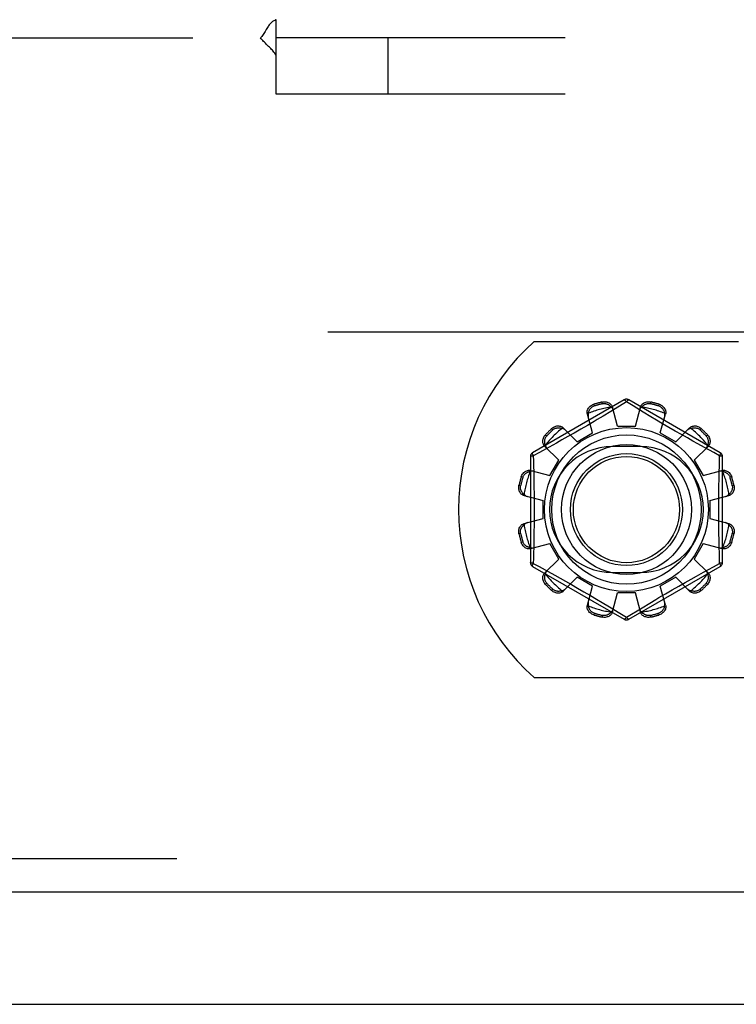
# Model space of a CAD drawing. Header units: inches. Extents: x 0 to 262, y 0 to 169.
# Tile 28 of 256: x 48.3 to 49.9, y 49.23 to 51.42. Entities that reach past the tile are written whole.
import ezdxf

# ---------------------------------------------------------------- set-up
doc = ezdxf.new("R2010")
doc.units = ezdxf.units.IN
doc.header["$LTSCALE"] = 14.384615
doc.header["$MEASUREMENT"] = 0
doc.linetypes.add('HIDDEN', pattern=[0.2, 0.1, -0.1])
doc.layers.get('0').update_dxf_attribs({"linetype": 'CONTINUOUS'})
for name, color, linetype in [('DEFAULT_2', 8, 'HIDDEN'), ('LEFTHAND_DOOR_ASSEMBLY', 7, 'CONTINUOUS'), ('SUBPANEL', 7, 'CONTINUOUS')]:
    doc.layers.add(name, color=color, linetype=linetype)

msp = doc.modelspace()

# ---------------------------------------------------------------- linework, layer by layer
at = {"color": 7, "linetype": 'Continuous'}
msp.add_line((44.8907, 49.2255), (116.7867, 49.2255), dxfattribs=at)
at = {"layer": 'DEFAULT_2', "color": 8, "linetype": 'HIDDEN'}
for p, q in [((79.1927, 50.7255), (46.5887, 50.7255)), ((49.4459, 50.7045), (49.9017, 50.7045)), ((49.6467, 50.5743), (49.4422, 50.4563)), ((49.5786, 50.5644), (49.5796, 50.5607)), ((49.5985, 50.5657), (49.5975, 50.5695)), ((49.6517, 50.5697), (49.6168, 50.5485)), ((49.6317, 50.5155), (49.6207, 50.5578)), ((49.6664, 50.5607), (49.6517, 50.5697)), ((49.8612, 50.4563), (49.6567, 50.5743)), ((49.6892, 50.5469), (49.6664, 50.5607)), ((49.6717, 50.5155), (49.6827, 50.5578)), ((49.7058, 50.5695), (49.7048, 50.5657)), ((49.7237, 50.5607), (49.7247, 50.5644)), ((49.576, 50.5006), (49.5644, 50.5427)), ((49.6168, 50.5485), (49.5995, 50.5381)), ((49.7059, 50.5368), (49.6892, 50.5469)), ((49.7186, 50.5292), (49.7059, 50.5368)), ((49.7273, 50.5006), (49.7389, 50.5427)), ((49.5413, 50.4806), (49.5107, 50.5117)), ((49.5646, 50.5174), (49.5497, 50.5087)), ((49.5793, 50.526), (49.5646, 50.5174)), ((49.6317, 50.5155), (49.6717, 50.5155)), ((49.7323, 50.5212), (49.7186, 50.5292)), ((49.7464, 50.5129), (49.7323, 50.5212)), ((49.7606, 50.5047), (49.7464, 50.5129)), ((49.762, 50.4806), (49.7926, 50.5117)), ((49.4709, 50.4964), (49.4737, 50.4937)), ((49.4875, 50.5075), (49.4848, 50.5103)), ((49.5208, 50.4922), (49.5075, 50.4848)), ((49.5349, 50.5002), (49.5208, 50.4922)), ((49.5497, 50.5087), (49.5349, 50.5002)), ((49.5413, 50.4806), (49.576, 50.5006)), ((49.7273, 50.5006), (49.762, 50.4806)), ((49.7744, 50.4968), (49.7606, 50.5047)), ((49.7876, 50.4894), (49.7744, 50.4968)), ((49.8186, 50.5103), (49.8158, 50.5075)), ((49.8296, 50.4937), (49.8324, 50.4964)), ((49.4793, 50.4691), (49.4575, 50.4572)), ((49.5006, 50.4399), (49.4695, 50.4705)), ((49.4953, 50.478), (49.4793, 50.4691)), ((49.5075, 50.4848), (49.4953, 50.478)), ((49.6829, 50.4702), (49.6204, 50.4702)), ((49.8, 50.4824), (49.7876, 50.4894)), ((49.8113, 50.4762), (49.8, 50.4824)), ((49.8027, 50.4399), (49.8338, 50.4705)), ((49.8262, 50.4679), (49.8113, 50.4762)), ((49.8466, 50.4568), (49.8262, 50.4679)), ((49.4372, 50.4476), (49.4372, 50.2115)), ((49.4575, 50.4572), (49.4437, 50.4496)), ((49.4437, 50.4496), (49.444, 50.4379)), ((49.8597, 50.4496), (49.8466, 50.4568)), ((49.8662, 50.2115), (49.8662, 50.4476)), ((49.444, 50.4379), (49.4447, 50.4021)), ((49.4806, 50.4052), (49.5006, 50.4399)), ((49.8027, 50.4399), (49.8227, 50.4052)), ((49.4206, 50.4016), (49.4168, 50.4026)), ((49.4385, 50.4168), (49.4806, 50.4052)), ((49.8227, 50.4052), (49.8648, 50.4168)), ((49.8582, 50.3779), (49.8586, 50.4021)), ((49.8866, 50.4026), (49.8828, 50.4016)), ((49.4117, 50.3837), (49.4155, 50.3827)), ((49.8878, 50.3827), (49.8916, 50.3837)), ((49.4234, 50.3606), (49.4657, 50.3495)), ((49.8377, 50.3495), (49.8799, 50.3606)), ((49.4657, 50.3095), (49.4657, 50.3495)), ((49.8377, 50.3495), (49.8377, 50.3095)), ((49.4234, 50.2985), (49.4657, 50.3095)), ((49.8377, 50.3095), (49.8799, 50.2985)), ((49.4155, 50.2764), (49.4117, 50.2754)), ((49.4452, 50.2812), (49.4447, 50.257)), ((49.8916, 50.2754), (49.8878, 50.2764)), ((49.4168, 50.2565), (49.4206, 50.2575)), ((49.4385, 50.2423), (49.4806, 50.2539)), ((49.5006, 50.2192), (49.4806, 50.2539)), ((49.8227, 50.2539), (49.8027, 50.2192)), ((49.8227, 50.2539), (49.8648, 50.2423)), ((49.8594, 50.2212), (49.8586, 50.257)), ((49.8828, 50.2575), (49.8866, 50.2565)), ((49.4437, 50.2094), (49.4568, 50.2023)), ((49.4695, 50.1886), (49.5006, 50.2192)), ((49.8338, 50.1886), (49.8027, 50.2192)), ((49.8458, 50.2019), (49.8597, 50.2094)), ((49.8597, 50.2094), (49.8594, 50.2212)), ((49.4422, 50.2028), (49.6467, 50.0847)), ((49.4568, 50.2023), (49.4772, 50.1911)), ((49.4772, 50.1911), (49.4921, 50.1829)), ((49.4921, 50.1829), (49.5034, 50.1766)), ((49.6204, 50.1889), (49.6829, 50.1889)), ((49.6567, 50.0847), (49.8612, 50.2028)), ((49.808, 50.1811), (49.824, 50.19)), ((49.824, 50.19), (49.8458, 50.2019)), ((49.4737, 50.1654), (49.4709, 50.1626)), ((49.5034, 50.1766), (49.5157, 50.1697)), ((49.5107, 50.1474), (49.5413, 50.1785)), ((49.5157, 50.1697), (49.5289, 50.1623)), ((49.5289, 50.1623), (49.5427, 50.1544)), ((49.576, 50.1585), (49.5413, 50.1785)), ((49.762, 50.1785), (49.7273, 50.1585)), ((49.7926, 50.1474), (49.762, 50.1785)), ((49.7684, 50.1588), (49.7825, 50.1669)), ((49.7825, 50.1669), (49.7958, 50.1743)), ((49.7958, 50.1743), (49.808, 50.1811)), ((49.8324, 50.1626), (49.8296, 50.1654)), ((49.4848, 50.1488), (49.4875, 50.1516)), ((49.5427, 50.1544), (49.5569, 50.1462)), ((49.5569, 50.1462), (49.5711, 50.1379)), ((49.5644, 50.1164), (49.576, 50.1585)), ((49.6207, 50.1013), (49.6317, 50.1435)), ((49.6717, 50.1435), (49.6317, 50.1435)), ((49.6827, 50.1013), (49.6717, 50.1435)), ((49.7241, 50.1331), (49.7387, 50.1417)), ((49.7389, 50.1164), (49.7273, 50.1585)), ((49.7387, 50.1417), (49.7537, 50.1504)), ((49.7537, 50.1504), (49.7684, 50.1588)), ((49.8158, 50.1516), (49.8186, 50.1488)), ((49.5711, 50.1379), (49.5847, 50.1298)), ((49.5847, 50.1298), (49.5974, 50.1223)), ((49.5974, 50.1223), (49.6142, 50.1122)), ((49.6866, 50.1106), (49.7039, 50.121)), ((49.5796, 50.0984), (49.5786, 50.0946)), ((49.6142, 50.1122), (49.6369, 50.0983)), ((49.6369, 50.0983), (49.6517, 50.0893)), ((49.6517, 50.0893), (49.6866, 50.1106)), ((49.7247, 50.0946), (49.7237, 50.0984)), ((49.5975, 50.0896), (49.5985, 50.0934)), ((49.7048, 50.0934), (49.7058, 50.0896)), ((49.4459, 49.9545), (51.1074, 49.9545))]:
    msp.add_line(p, q, dxfattribs=at)
for points in [[(49.5644, 50.5427), (49.564, 50.5445), (49.5639, 50.5463), (49.564, 50.5482), (49.5643, 50.5501), (49.5649, 50.552), (49.5657, 50.5539), (49.5667, 50.5556), (49.5679, 50.5573), (49.5693, 50.5589), (49.5709, 50.5603), (49.5727, 50.5616), (49.5746, 50.5628), (49.5765, 50.5637), (49.5786, 50.5644)], [(49.5667, 50.5445), (49.5669, 50.5456), (49.5671, 50.5466), (49.5674, 50.5476), (49.5678, 50.5486), (49.5681, 50.5495), (49.5686, 50.5505), (49.569, 50.5514), (49.5695, 50.5523), (49.5701, 50.5533), (49.5707, 50.5542), (49.5714, 50.5551), (49.5722, 50.556), (49.5731, 50.5569), (49.5742, 50.5577), (49.5753, 50.5586), (49.5766, 50.5594), (49.578, 50.56), (49.5796, 50.5607)], [(49.5975, 50.5695), (49.5996, 50.5699), (49.6018, 50.5701), (49.604, 50.57), (49.6062, 50.5698), (49.6083, 50.5693), (49.6104, 50.5687), (49.6122, 50.5678), (49.614, 50.5668), (49.6156, 50.5656), (49.617, 50.5643), (49.6183, 50.5628), (49.6193, 50.5612), (49.6201, 50.5595), (49.6207, 50.5578)], [(49.5985, 50.5657), (49.6002, 50.566), (49.6018, 50.5661), (49.6033, 50.5661), (49.6047, 50.5659), (49.606, 50.5657), (49.6072, 50.5653), (49.6084, 50.565), (49.6095, 50.5645), (49.6105, 50.5641), (49.6114, 50.5636), (49.6123, 50.563), (49.6132, 50.5624), (49.614, 50.5618), (49.6148, 50.5612), (49.6156, 50.5605), (49.6163, 50.5598), (49.6171, 50.559), (49.6178, 50.5582)], [(49.6225, 50.5506), (49.6221, 50.552), (49.6215, 50.5534), (49.6208, 50.5547), (49.6199, 50.5559), (49.6189, 50.5571), (49.6178, 50.5582)], [(49.6467, 50.5743), (49.647, 50.5744), (49.6475, 50.5743), (49.648, 50.5739), (49.6486, 50.5734), (49.6493, 50.5727), (49.6501, 50.5719), (49.6509, 50.5709), (49.6517, 50.5697)], [(49.6517, 50.5697), (49.6525, 50.5709), (49.6533, 50.5719), (49.654, 50.5727), (49.6547, 50.5734), (49.6553, 50.5739), (49.6559, 50.5743), (49.6563, 50.5744), (49.6567, 50.5743)], [(49.6856, 50.5582), (49.6844, 50.5571), (49.6834, 50.5559), (49.6826, 50.5547), (49.6818, 50.5534), (49.6813, 50.552), (49.6808, 50.5506)], [(49.6827, 50.5578), (49.6832, 50.5595), (49.684, 50.5612), (49.6851, 50.5628), (49.6863, 50.5643), (49.6878, 50.5656), (49.6894, 50.5668), (49.6911, 50.5678), (49.693, 50.5687), (49.695, 50.5693), (49.6971, 50.5698), (49.6993, 50.57), (49.7015, 50.5701), (49.7037, 50.5699), (49.7058, 50.5695)], [(49.6856, 50.5582), (49.6863, 50.559), (49.687, 50.5598), (49.6877, 50.5605), (49.6885, 50.5612), (49.6893, 50.5618), (49.6902, 50.5624), (49.691, 50.563), (49.6919, 50.5636), (49.6929, 50.5641), (49.6939, 50.5645), (49.695, 50.565), (49.6961, 50.5654), (49.6973, 50.5657), (49.6986, 50.5659), (49.7, 50.5661), (49.7016, 50.5661), (49.7032, 50.566), (49.7048, 50.5657)], [(49.7237, 50.5607), (49.7253, 50.56), (49.7268, 50.5593), (49.728, 50.5586), (49.7292, 50.5577), (49.7302, 50.5569), (49.7311, 50.556), (49.7319, 50.5551), (49.7326, 50.5542), (49.7332, 50.5533), (49.7338, 50.5523), (49.7343, 50.5514), (49.7348, 50.5505), (49.7352, 50.5495), (49.7356, 50.5486), (49.7359, 50.5476), (49.7362, 50.5466), (49.7364, 50.5456), (49.7366, 50.5445)], [(49.7247, 50.5644), (49.7268, 50.5637), (49.7288, 50.5628), (49.7307, 50.5616), (49.7324, 50.5603), (49.734, 50.5589), (49.7355, 50.5573), (49.7367, 50.5556), (49.7377, 50.5539), (49.7385, 50.552), (49.739, 50.5501), (49.7393, 50.5482), (49.7394, 50.5463), (49.7393, 50.5445), (49.7389, 50.5427)], [(49.5667, 50.5445), (49.5663, 50.543), (49.566, 50.5415), (49.5659, 50.54), (49.5659, 50.5385), (49.5661, 50.537), (49.5664, 50.5356)], [(49.5995, 50.5381), (49.5863, 50.5302), (49.5793, 50.526)], [(49.737, 50.5356), (49.7373, 50.537), (49.7374, 50.5385), (49.7375, 50.54), (49.7374, 50.5415), (49.7371, 50.543), (49.7366, 50.5445)], [(49.4848, 50.5103), (49.4864, 50.5117), (49.4882, 50.5129), (49.4902, 50.514), (49.4922, 50.5149), (49.4943, 50.5155), (49.4963, 50.516), (49.4984, 50.5162), (49.5004, 50.5162), (49.5024, 50.5159), (49.5043, 50.5155), (49.5061, 50.5148), (49.5078, 50.5139), (49.5093, 50.5129), (49.5107, 50.5117)], [(49.4875, 50.5075), (49.4889, 50.5086), (49.4902, 50.5095), (49.4915, 50.5102), (49.4928, 50.5108), (49.4941, 50.5112), (49.4953, 50.5115), (49.4965, 50.5118), (49.4976, 50.5119), (49.4987, 50.512), (49.4998, 50.5121), (49.5008, 50.5121), (49.5019, 50.512), (49.5029, 50.5119), (49.5039, 50.5117), (49.505, 50.5115), (49.506, 50.5113), (49.507, 50.511), (49.508, 50.5106)], [(49.7926, 50.5117), (49.794, 50.5129), (49.7955, 50.5139), (49.7972, 50.5148), (49.799, 50.5155), (49.801, 50.5159), (49.803, 50.5162), (49.805, 50.5162), (49.807, 50.516), (49.8091, 50.5155), (49.8111, 50.5149), (49.8132, 50.514), (49.8151, 50.5129), (49.8169, 50.5117), (49.8186, 50.5103)], [(49.7954, 50.5106), (49.7964, 50.511), (49.7974, 50.5113), (49.7984, 50.5115), (49.7994, 50.5117), (49.8004, 50.5119), (49.8015, 50.512), (49.8025, 50.5121), (49.8036, 50.5121), (49.8046, 50.512), (49.8057, 50.5119), (49.8069, 50.5118), (49.8081, 50.5115), (49.8093, 50.5112), (49.8105, 50.5108), (49.8118, 50.5102), (49.8132, 50.5095), (49.8145, 50.5086), (49.8158, 50.5075)], [(49.4695, 50.4705), (49.4683, 50.4719), (49.4673, 50.4734), (49.4664, 50.4751), (49.4657, 50.4769), (49.4653, 50.4788), (49.465, 50.4808), (49.465, 50.4828), (49.4652, 50.4849), (49.4657, 50.4869), (49.4663, 50.489), (49.4672, 50.491), (49.4683, 50.493), (49.4695, 50.4948), (49.4709, 50.4964)], [(49.4706, 50.4733), (49.4702, 50.4742), (49.4699, 50.4752), (49.4697, 50.4763), (49.4695, 50.4773), (49.4693, 50.4783), (49.4692, 50.4793), (49.4691, 50.4804), (49.4691, 50.4814), (49.4692, 50.4825), (49.4693, 50.4836), (49.4694, 50.4848), (49.4697, 50.4859), (49.47, 50.4871), (49.4704, 50.4884), (49.471, 50.4897), (49.4717, 50.491), (49.4727, 50.4923), (49.4737, 50.4937)], [(49.5159, 50.5064), (49.5148, 50.5074), (49.5136, 50.5083), (49.5123, 50.5091), (49.511, 50.5097), (49.5095, 50.5102), (49.508, 50.5106)], [(49.7954, 50.5106), (49.7938, 50.5102), (49.7924, 50.5097), (49.791, 50.5091), (49.7897, 50.5083), (49.7885, 50.5074), (49.7875, 50.5064)], [(49.8296, 50.4937), (49.8307, 50.4923), (49.8316, 50.491), (49.8323, 50.4897), (49.8329, 50.4884), (49.8333, 50.4871), (49.8337, 50.4859), (49.8339, 50.4847), (49.8341, 50.4836), (49.8342, 50.4825), (49.8342, 50.4814), (49.8342, 50.4804), (49.8341, 50.4793), (49.834, 50.4783), (49.8338, 50.4773), (49.8336, 50.4762), (49.8334, 50.4752), (49.8331, 50.4742), (49.8328, 50.4733)], [(49.8324, 50.4964), (49.8338, 50.4948), (49.835, 50.493), (49.8361, 50.491), (49.837, 50.489), (49.8377, 50.4869), (49.8381, 50.4849), (49.8383, 50.4828), (49.8383, 50.4808), (49.8381, 50.4788), (49.8376, 50.4769), (49.8369, 50.4751), (49.8361, 50.4734), (49.835, 50.4719), (49.8338, 50.4705)], [(49.4706, 50.4733), (49.471, 50.4717), (49.4715, 50.4702), (49.4721, 50.4689), (49.4729, 50.4676), (49.4738, 50.4664), (49.4748, 50.4653)], [(49.8286, 50.4653), (49.8295, 50.4664), (49.8304, 50.4676), (49.8312, 50.4689), (49.8318, 50.4702), (49.8324, 50.4717), (49.8328, 50.4733)], [(49.4372, 50.4476), (49.4373, 50.4479), (49.4376, 50.4482), (49.4382, 50.4486), (49.4389, 50.4488), (49.4399, 50.4491), (49.441, 50.4493), (49.4423, 50.4495), (49.4437, 50.4496)], [(49.4437, 50.4496), (49.4431, 50.4509), (49.4426, 50.4521), (49.4422, 50.4532), (49.442, 50.4541), (49.4418, 50.4549), (49.4418, 50.4555), (49.442, 50.456), (49.4422, 50.4563)], [(49.8586, 50.4021), (49.8594, 50.4379), (49.8597, 50.4496)], [(49.8612, 50.4563), (49.8614, 50.456), (49.8615, 50.4555), (49.8615, 50.4549), (49.8613, 50.4541), (49.8611, 50.4532), (49.8607, 50.4521), (49.8602, 50.4509), (49.8597, 50.4496)], [(49.8597, 50.4496), (49.8611, 50.4495), (49.8623, 50.4493), (49.8634, 50.4491), (49.8644, 50.4488), (49.8652, 50.4486), (49.8657, 50.4482), (49.8661, 50.4479), (49.8662, 50.4476)], [(49.4168, 50.4026), (49.4175, 50.4047), (49.4184, 50.4066), (49.4196, 50.4085), (49.4209, 50.4103), (49.4223, 50.4119), (49.4239, 50.4133), (49.4256, 50.4145), (49.4273, 50.4155), (49.4292, 50.4163), (49.4311, 50.4169), (49.433, 50.4172), (49.4349, 50.4173), (49.4367, 50.4172), (49.4385, 50.4168)], [(49.4206, 50.4016), (49.4212, 50.4032), (49.4219, 50.4046), (49.4226, 50.4059), (49.4235, 50.4071), (49.4243, 50.4081), (49.4252, 50.409), (49.4261, 50.4098), (49.427, 50.4105), (49.4279, 50.4111), (49.4289, 50.4117), (49.4298, 50.4122), (49.4307, 50.4127), (49.4317, 50.4131), (49.4326, 50.4134), (49.4336, 50.4138), (49.4346, 50.4141), (49.4356, 50.4143), (49.4367, 50.4145)], [(49.4456, 50.4148), (49.4442, 50.4151), (49.4427, 50.4153), (49.4412, 50.4153), (49.4397, 50.4152), (49.4382, 50.4149), (49.4367, 50.4145)], [(49.4447, 50.4021), (49.4452, 50.3779), (49.4453, 50.3658), (49.4454, 50.3537), (49.4455, 50.3416), (49.4455, 50.3295), (49.4455, 50.3175), (49.4454, 50.3054), (49.4453, 50.2933), (49.4452, 50.2812)], [(49.8667, 50.4145), (49.8651, 50.4149), (49.8636, 50.4152), (49.8621, 50.4153), (49.8606, 50.4153), (49.8591, 50.4151), (49.8577, 50.4148)], [(49.8648, 50.4168), (49.8666, 50.4172), (49.8684, 50.4173), (49.8703, 50.4172), (49.8723, 50.4169), (49.8742, 50.4163), (49.876, 50.4155), (49.8778, 50.4145), (49.8794, 50.4133), (49.881, 50.4119), (49.8824, 50.4103), (49.8837, 50.4085), (49.8849, 50.4066), (49.8858, 50.4047), (49.8866, 50.4026)], [(49.8667, 50.4145), (49.8677, 50.4143), (49.8687, 50.4141), (49.8697, 50.4138), (49.8707, 50.4134), (49.8717, 50.4131), (49.8726, 50.4127), (49.8736, 50.4122), (49.8745, 50.4117), (49.8754, 50.4111), (49.8763, 50.4105), (49.8772, 50.4098), (49.8781, 50.409), (49.879, 50.4081), (49.8799, 50.4071), (49.8807, 50.4059), (49.8815, 50.4046), (49.8822, 50.4032), (49.8828, 50.4016)], [(49.4234, 50.3606), (49.4217, 50.3611), (49.42, 50.3619), (49.4184, 50.3629), (49.4169, 50.3642), (49.4156, 50.3656), (49.4144, 50.3672), (49.4134, 50.369), (49.4125, 50.3708), (49.4119, 50.3729), (49.4114, 50.375), (49.4112, 50.3772), (49.4111, 50.3794), (49.4113, 50.3816), (49.4117, 50.3837)], [(49.423, 50.3635), (49.4222, 50.3641), (49.4214, 50.3649), (49.4207, 50.3656), (49.42, 50.3664), (49.4194, 50.3672), (49.4188, 50.368), (49.4182, 50.3689), (49.4176, 50.3698), (49.4171, 50.3708), (49.4167, 50.3718), (49.4162, 50.3728), (49.4158, 50.374), (49.4155, 50.3752), (49.4153, 50.3765), (49.4151, 50.3779), (49.4151, 50.3794), (49.4152, 50.381), (49.4155, 50.3827)], [(49.8916, 50.3837), (49.892, 50.3816), (49.8922, 50.3794), (49.8922, 50.3772), (49.8919, 50.375), (49.8915, 50.3729), (49.8908, 50.3708), (49.89, 50.369), (49.8889, 50.3672), (49.8878, 50.3656), (49.8864, 50.3642), (49.8849, 50.3629), (49.8833, 50.3619), (49.8816, 50.3611), (49.8799, 50.3606)], [(49.8878, 50.3827), (49.8881, 50.381), (49.8882, 50.3794), (49.8882, 50.3779), (49.888, 50.3765), (49.8878, 50.3752), (49.8875, 50.374), (49.8871, 50.3728), (49.8867, 50.3718), (49.8862, 50.3707), (49.8857, 50.3698), (49.8851, 50.3689), (49.8846, 50.368), (49.884, 50.3672), (49.8833, 50.3664), (49.8826, 50.3656), (49.8819, 50.3649), (49.8811, 50.3641), (49.8804, 50.3635)], [(49.423, 50.3635), (49.4241, 50.3623), (49.4253, 50.3613), (49.4265, 50.3604), (49.4278, 50.3597), (49.4292, 50.3591), (49.4306, 50.3587)], [(49.8586, 50.257), (49.8582, 50.2812), (49.858, 50.2933), (49.8579, 50.3054), (49.8578, 50.3175), (49.8578, 50.3295), (49.8578, 50.3416), (49.8579, 50.3537), (49.858, 50.3658), (49.8582, 50.3779)], [(49.8727, 50.3587), (49.8741, 50.3591), (49.8755, 50.3597), (49.8768, 50.3604), (49.8781, 50.3613), (49.8792, 50.3623), (49.8804, 50.3635)], [(49.4117, 50.2754), (49.4113, 50.2775), (49.4111, 50.2797), (49.4112, 50.2819), (49.4114, 50.2841), (49.4119, 50.2862), (49.4125, 50.2882), (49.4134, 50.2901), (49.4144, 50.2918), (49.4156, 50.2934), (49.4169, 50.2949), (49.4184, 50.2961), (49.42, 50.2972), (49.4217, 50.298), (49.4234, 50.2985)], [(49.4155, 50.2764), (49.4152, 50.2781), (49.4151, 50.2797), (49.4151, 50.2812), (49.4153, 50.2826), (49.4155, 50.2839), (49.4159, 50.2851), (49.4162, 50.2863), (49.4167, 50.2873), (49.4171, 50.2883), (49.4176, 50.2893), (49.4182, 50.2902), (49.4188, 50.291), (49.4194, 50.2919), (49.42, 50.2927), (49.4207, 50.2935), (49.4214, 50.2942), (49.4222, 50.2949), (49.423, 50.2956)], [(49.4306, 50.3004), (49.4292, 50.2999), (49.4278, 50.2994), (49.4265, 50.2986), (49.4253, 50.2978), (49.4241, 50.2968), (49.423, 50.2956)], [(49.8804, 50.2956), (49.8792, 50.2968), (49.8781, 50.2978), (49.8768, 50.2986), (49.8755, 50.2994), (49.8741, 50.2999), (49.8727, 50.3004)], [(49.8799, 50.2985), (49.8816, 50.298), (49.8833, 50.2972), (49.8849, 50.2961), (49.8864, 50.2949), (49.8878, 50.2934), (49.8889, 50.2918), (49.89, 50.2901), (49.8908, 50.2882), (49.8915, 50.2862), (49.8919, 50.2841), (49.8922, 50.2819), (49.8922, 50.2797), (49.892, 50.2775), (49.8916, 50.2754)], [(49.8804, 50.2956), (49.8811, 50.2949), (49.8819, 50.2942), (49.8826, 50.2935), (49.8833, 50.2927), (49.884, 50.2919), (49.8846, 50.291), (49.8852, 50.2902), (49.8857, 50.2893), (49.8862, 50.2883), (49.8867, 50.2873), (49.8871, 50.2862), (49.8875, 50.2851), (49.8878, 50.2839), (49.888, 50.2826), (49.8882, 50.2812), (49.8882, 50.2796), (49.8881, 50.278), (49.8878, 50.2764)], [(49.4385, 50.2423), (49.4367, 50.2419), (49.4349, 50.2418), (49.433, 50.2419), (49.4311, 50.2422), (49.4292, 50.2427), (49.4273, 50.2435), (49.4256, 50.2445), (49.4239, 50.2457), (49.4223, 50.2472), (49.4209, 50.2488), (49.4196, 50.2505), (49.4184, 50.2524), (49.4175, 50.2544), (49.4168, 50.2565)], [(49.4367, 50.2446), (49.4356, 50.2448), (49.4346, 50.245), (49.4336, 50.2453), (49.4326, 50.2456), (49.4317, 50.246), (49.4307, 50.2464), (49.4298, 50.2469), (49.4289, 50.2474), (49.4279, 50.248), (49.427, 50.2486), (49.4261, 50.2493), (49.4252, 50.2501), (49.4243, 50.251), (49.4235, 50.252), (49.4226, 50.2532), (49.4219, 50.2545), (49.4212, 50.2559), (49.4206, 50.2575)], [(49.4447, 50.257), (49.444, 50.2212), (49.4437, 50.2094)], [(49.8866, 50.2565), (49.8858, 50.2544), (49.8849, 50.2524), (49.8837, 50.2505), (49.8824, 50.2488), (49.881, 50.2472), (49.8794, 50.2457), (49.8778, 50.2445), (49.876, 50.2435), (49.8742, 50.2427), (49.8723, 50.2422), (49.8703, 50.2419), (49.8684, 50.2418), (49.8666, 50.2419), (49.8648, 50.2423)], [(49.8828, 50.2575), (49.8822, 50.2559), (49.8815, 50.2545), (49.8807, 50.2532), (49.8798, 50.252), (49.879, 50.251), (49.8781, 50.2501), (49.8772, 50.2493), (49.8763, 50.2486), (49.8754, 50.248), (49.8745, 50.2474), (49.8735, 50.2469), (49.8726, 50.2464), (49.8717, 50.246), (49.8707, 50.2456), (49.8697, 50.2453), (49.8687, 50.245), (49.8677, 50.2448), (49.8667, 50.2446)], [(49.4367, 50.2446), (49.4382, 50.2441), (49.4397, 50.2439), (49.4412, 50.2437), (49.4427, 50.2438), (49.4442, 50.2439), (49.4456, 50.2442)], [(49.8577, 50.2442), (49.8591, 50.2439), (49.8606, 50.2438), (49.8621, 50.2437), (49.8636, 50.2439), (49.8651, 50.2441), (49.8667, 50.2446)], [(49.4437, 50.2094), (49.4423, 50.2096), (49.441, 50.2098), (49.4399, 50.21), (49.4389, 50.2102), (49.4382, 50.2105), (49.4376, 50.2108), (49.4373, 50.2112), (49.4372, 50.2115)], [(49.4422, 50.2028), (49.4419, 50.2031), (49.4418, 50.2035), (49.4418, 50.2042), (49.442, 50.205), (49.4422, 50.2059), (49.4426, 50.207), (49.4431, 50.2082), (49.4437, 50.2094)], [(49.8662, 50.2115), (49.8661, 50.2111), (49.8657, 50.2108), (49.8652, 50.2105), (49.8644, 50.2102), (49.8634, 50.21), (49.8623, 50.2098), (49.8611, 50.2096), (49.8597, 50.2094)], [(49.8597, 50.2094), (49.8603, 50.2082), (49.8607, 50.207), (49.8611, 50.2059), (49.8613, 50.205), (49.8615, 50.2042), (49.8615, 50.2035), (49.8614, 50.2031), (49.8612, 50.2028)], [(49.4709, 50.1626), (49.4695, 50.1643), (49.4683, 50.1661), (49.4672, 50.168), (49.4663, 50.1701), (49.4657, 50.1721), (49.4652, 50.1742), (49.465, 50.1762), (49.465, 50.1782), (49.4653, 50.1802), (49.4657, 50.1822), (49.4664, 50.184), (49.4673, 50.1857), (49.4683, 50.1872), (49.4695, 50.1886)], [(49.4737, 50.1654), (49.4726, 50.1667), (49.4717, 50.1681), (49.471, 50.1694), (49.4704, 50.1707), (49.47, 50.1719), (49.4697, 50.1732), (49.4694, 50.1743), (49.4693, 50.1755), (49.4692, 50.1766), (49.4691, 50.1777), (49.4691, 50.1787), (49.4692, 50.1798), (49.4693, 50.1808), (49.4695, 50.1818), (49.4697, 50.1828), (49.4699, 50.1838), (49.4702, 50.1848), (49.4706, 50.1858)], [(49.4748, 50.1937), (49.4738, 50.1927), (49.4729, 50.1915), (49.4721, 50.1902), (49.4715, 50.1888), (49.471, 50.1874), (49.4706, 50.1858)], [(49.8328, 50.1858), (49.8324, 50.1874), (49.8318, 50.1888), (49.8312, 50.1902), (49.8304, 50.1915), (49.8295, 50.1927), (49.8286, 50.1937)], [(49.8328, 50.1858), (49.8331, 50.1848), (49.8334, 50.1838), (49.8336, 50.1828), (49.8338, 50.1818), (49.834, 50.1808), (49.8341, 50.1797), (49.8342, 50.1787), (49.8342, 50.1776), (49.8342, 50.1766), (49.8341, 50.1755), (49.8339, 50.1743), (49.8337, 50.1731), (49.8333, 50.1719), (49.8329, 50.1707), (49.8323, 50.1694), (49.8316, 50.168), (49.8307, 50.1667), (49.8296, 50.1654)], [(49.8338, 50.1886), (49.835, 50.1872), (49.8361, 50.1857), (49.8369, 50.184), (49.8376, 50.1822), (49.8381, 50.1802), (49.8383, 50.1782), (49.8383, 50.1762), (49.8381, 50.1742), (49.8377, 50.1721), (49.837, 50.1701), (49.8361, 50.168), (49.835, 50.1661), (49.8338, 50.1643), (49.8324, 50.1626)], [(49.5107, 50.1474), (49.5093, 50.1462), (49.5078, 50.1451), (49.5061, 50.1443), (49.5043, 50.1436), (49.5024, 50.1431), (49.5004, 50.1429), (49.4984, 50.1429), (49.4963, 50.1431), (49.4943, 50.1435), (49.4922, 50.1442), (49.4902, 50.1451), (49.4882, 50.1462), (49.4864, 50.1474), (49.4848, 50.1488)], [(49.508, 50.1484), (49.507, 50.1481), (49.506, 50.1478), (49.505, 50.1476), (49.5039, 50.1474), (49.5029, 50.1472), (49.5019, 50.1471), (49.5008, 50.147), (49.4998, 50.147), (49.4987, 50.147), (49.4976, 50.1471), (49.4964, 50.1473), (49.4953, 50.1475), (49.4941, 50.1479), (49.4928, 50.1483), (49.4915, 50.1489), (49.4902, 50.1496), (49.4889, 50.1505), (49.4875, 50.1516)], [(49.508, 50.1484), (49.5095, 50.1488), (49.511, 50.1494), (49.5123, 50.15), (49.5136, 50.1508), (49.5148, 50.1517), (49.5159, 50.1526)], [(49.7875, 50.1526), (49.7885, 50.1517), (49.7897, 50.1508), (49.791, 50.15), (49.7924, 50.1494), (49.7938, 50.1488), (49.7954, 50.1484)], [(49.8186, 50.1488), (49.8169, 50.1474), (49.8151, 50.1462), (49.8132, 50.1451), (49.8111, 50.1442), (49.8091, 50.1435), (49.807, 50.1431), (49.805, 50.1429), (49.803, 50.1429), (49.801, 50.1431), (49.799, 50.1436), (49.7972, 50.1443), (49.7955, 50.1451), (49.794, 50.1462), (49.7926, 50.1474)], [(49.8158, 50.1516), (49.8145, 50.1505), (49.8131, 50.1496), (49.8118, 50.1489), (49.8105, 50.1483), (49.8093, 50.1479), (49.808, 50.1475), (49.8069, 50.1473), (49.8057, 50.1471), (49.8046, 50.147), (49.8035, 50.147), (49.8025, 50.147), (49.8014, 50.1471), (49.8004, 50.1472), (49.7994, 50.1474), (49.7984, 50.1476), (49.7974, 50.1478), (49.7964, 50.1481), (49.7954, 50.1484)], [(49.5786, 50.0946), (49.5765, 50.0954), (49.5746, 50.0963), (49.5727, 50.0975), (49.5709, 50.0988), (49.5693, 50.1002), (49.5679, 50.1018), (49.5667, 50.1034), (49.5657, 50.1052), (49.5649, 50.107), (49.5643, 50.1089), (49.564, 50.1109), (49.5639, 50.1128), (49.564, 50.1146), (49.5644, 50.1164)], [(49.5664, 50.1235), (49.5661, 50.1221), (49.5659, 50.1206), (49.5659, 50.1191), (49.566, 50.1176), (49.5663, 50.1161), (49.5667, 50.1145)], [(49.7039, 50.121), (49.717, 50.1289), (49.7241, 50.1331)], [(49.7389, 50.1164), (49.7393, 50.1146), (49.7394, 50.1128), (49.7393, 50.1109), (49.739, 50.1089), (49.7385, 50.107), (49.7377, 50.1052), (49.7367, 50.1034), (49.7355, 50.1018), (49.734, 50.1002), (49.7324, 50.0988), (49.7307, 50.0975), (49.7288, 50.0963), (49.7268, 50.0954), (49.7247, 50.0946)], [(49.7366, 50.1145), (49.7371, 50.1161), (49.7374, 50.1176), (49.7375, 50.1191), (49.7374, 50.1206), (49.7373, 50.1221), (49.737, 50.1235)], [(49.5796, 50.0984), (49.578, 50.099), (49.5766, 50.0997), (49.5753, 50.1005), (49.5741, 50.1014), (49.5731, 50.1022), (49.5722, 50.1031), (49.5714, 50.104), (49.5707, 50.1049), (49.5701, 50.1058), (49.5695, 50.1067), (49.569, 50.1077), (49.5685, 50.1086), (49.5681, 50.1095), (49.5678, 50.1105), (49.5674, 50.1115), (49.5671, 50.1125), (49.5669, 50.1135), (49.5667, 50.1145)], [(49.6207, 50.1013), (49.6201, 50.0996), (49.6193, 50.0979), (49.6183, 50.0963), (49.617, 50.0948), (49.6156, 50.0935), (49.614, 50.0923), (49.6122, 50.0912), (49.6104, 50.0904), (49.6083, 50.0898), (49.6062, 50.0893), (49.604, 50.089), (49.6018, 50.089), (49.5996, 50.0892), (49.5975, 50.0896)], [(49.6178, 50.1009), (49.6171, 50.1001), (49.6163, 50.0993), (49.6156, 50.0986), (49.6148, 50.0979), (49.614, 50.0972), (49.6132, 50.0966), (49.6123, 50.096), (49.6114, 50.0955), (49.6104, 50.095), (49.6094, 50.0945), (49.6084, 50.0941), (49.6072, 50.0937), (49.606, 50.0934), (49.6047, 50.0932), (49.6033, 50.093), (49.6018, 50.093), (49.6002, 50.0931), (49.5985, 50.0934)], [(49.6178, 50.1009), (49.6189, 50.102), (49.6199, 50.1031), (49.6208, 50.1044), (49.6215, 50.1057), (49.6221, 50.1071), (49.6225, 50.1085)], [(49.6808, 50.1085), (49.6813, 50.1071), (49.6818, 50.1057), (49.6826, 50.1044), (49.6834, 50.1031), (49.6844, 50.102), (49.6856, 50.1009)], [(49.7058, 50.0896), (49.7037, 50.0892), (49.7015, 50.089), (49.6993, 50.089), (49.6971, 50.0893), (49.695, 50.0898), (49.693, 50.0904), (49.6911, 50.0912), (49.6894, 50.0923), (49.6878, 50.0935), (49.6863, 50.0948), (49.6851, 50.0963), (49.684, 50.0979), (49.6832, 50.0996), (49.6827, 50.1013)], [(49.7048, 50.0934), (49.7031, 50.0931), (49.7015, 50.093), (49.7, 50.093), (49.6986, 50.0932), (49.6973, 50.0934), (49.6961, 50.0937), (49.6949, 50.0941), (49.6939, 50.0945), (49.6929, 50.095), (49.6919, 50.0955), (49.691, 50.0961), (49.6902, 50.0966), (49.6893, 50.0973), (49.6885, 50.0979), (49.6877, 50.0986), (49.687, 50.0993), (49.6863, 50.1001), (49.6856, 50.1009)], [(49.7366, 50.1145), (49.7364, 50.1135), (49.7362, 50.1125), (49.7359, 50.1115), (49.7356, 50.1105), (49.7352, 50.1095), (49.7348, 50.1086), (49.7343, 50.1076), (49.7338, 50.1067), (49.7332, 50.1058), (49.7326, 50.1049), (49.7319, 50.104), (49.7311, 50.1031), (49.7302, 50.1022), (49.7292, 50.1013), (49.728, 50.1005), (49.7267, 50.0997), (49.7253, 50.099), (49.7237, 50.0984)], [(49.6517, 50.0893), (49.6509, 50.0882), (49.6501, 50.0872), (49.6493, 50.0864), (49.6486, 50.0857), (49.648, 50.0851), (49.6475, 50.0848), (49.647, 50.0847), (49.6467, 50.0847)], [(49.6567, 50.0847), (49.6563, 50.0847), (49.6559, 50.0848), (49.6553, 50.0851), (49.6547, 50.0857), (49.654, 50.0864), (49.6533, 50.0872), (49.6525, 50.0882), (49.6517, 50.0893)]]:
    msp.add_lwpolyline(points, dxfattribs=at)
for radius in [0.1829, 0.1668, 0.145, 0.125, 0.1186]:
    msp.add_circle((49.6517, 50.3295), radius, dxfattribs=at)
for centre, radius, start, end in [((49.7767, 50.3295), 0.5, 131.4096, 228.5904), ((49.6517, 50.3295), 0.2312, 98.4357, 111.5643), ((49.6517, 50.3295), 0.246, 102.7238, 107.2762), ((49.6517, 50.3295), 0.2421, 102.6908, 107.3092), ((49.6517, 50.5657), 0.01, 60, 120), ((49.6517, 50.3295), 0.2312, 68.4357, 81.5643), ((49.6517, 50.3295), 0.2421, 72.6908, 77.3092), ((49.6517, 50.3295), 0.246, 72.7238, 77.2762), ((49.6517, 50.3295), 0.2312, 128.4357, 141.5643), ((49.6517, 50.3295), 0.246, 132.7238, 137.2762), ((49.6517, 50.3295), 0.2421, 132.6908, 137.3092), ((49.6517, 50.3295), 0.2312, 38.4357, 51.5643), ((49.6517, 50.3295), 0.2421, 42.6908, 47.3092), ((49.6517, 50.3295), 0.246, 42.7238, 47.2762), ((49.6204, 50.3295), 0.1406, 90, 270), ((49.6829, 50.3295), 0.1406, 270, 90), ((49.4472, 50.4476), 0.01, 120, 180), ((49.8562, 50.4476), 0.01, 0, 60), ((49.6517, 50.3295), 0.246, 162.7238, 167.2762), ((49.6517, 50.3295), 0.2312, 158.4357, 171.5643), ((49.6517, 50.3295), 0.2312, 8.4357, 21.5643), ((49.6517, 50.3295), 0.246, 12.7238, 17.2762), ((49.6517, 50.3295), 0.2421, 162.6908, 167.3092), ((49.6517, 50.3295), 0.2421, 12.6908, 17.3092), ((49.6517, 50.3295), 0.2312, 188.4357, 201.5643), ((49.6517, 50.3295), 0.2312, 338.4357, 351.5643), ((49.6517, 50.3295), 0.246, 192.7238, 197.2762), ((49.6517, 50.3295), 0.2421, 192.6908, 197.3092), ((49.6517, 50.3295), 0.2421, 342.6908, 347.3092), ((49.6517, 50.3295), 0.246, 342.7238, 347.2762), ((49.4472, 50.2115), 0.01, 180, 240), ((49.8562, 50.2115), 0.01, 300, 360), ((49.6517, 50.3295), 0.2312, 218.4357, 231.5643), ((49.6517, 50.3295), 0.2312, 308.4357, 321.5643), ((49.6517, 50.3295), 0.246, 222.7238, 227.2762), ((49.6517, 50.3295), 0.2421, 222.6908, 227.3092), ((49.6517, 50.3295), 0.2421, 312.6908, 317.3092), ((49.6517, 50.3295), 0.246, 312.7238, 317.2762), ((49.6517, 50.3295), 0.2312, 248.4357, 261.5643), ((49.6517, 50.3295), 0.246, 252.7238, 257.2762), ((49.6517, 50.3295), 0.2421, 252.6908, 257.3092), ((49.6517, 50.3295), 0.2312, 278.4357, 291.5643), ((49.6517, 50.3295), 0.2421, 282.6908, 287.3092), ((49.6517, 50.3295), 0.246, 282.7238, 287.2762), ((49.6517, 50.0934), 0.01, 240, 300)]:
    msp.add_arc(centre, radius, start, end, dxfattribs=at)
at = {"layer": 'LEFTHAND_DOOR_ASSEMBLY', "color": 8, "linetype": 'HIDDEN'}
msp.add_line((80.2939, 49.5505), (45.5074, 49.5505), dxfattribs=at)
at = {"layer": 'LEFTHAND_DOOR_ASSEMBLY', "color": 3, "linetype": 'Continuous'}
msp.add_line((80.2939, 49.4755), (45.5074, 49.4755), dxfattribs=at)
at = {"layer": 'SUBPANEL', "color": 8, "linetype": 'HIDDEN'}
for p, q in [((48.8699, 51.3432), (48.8699, 51.4226)), ((47.2449, 51.3818), (48.8346, 51.3818)), ((112.8074, 51.3818), (48.8699, 51.3818)), ((49.1199, 51.2568), (49.1199, 51.3818)), ((48.8699, 51.2568), (48.8699, 51.3432)), ((112.8074, 51.2568), (48.8699, 51.2568))]:
    msp.add_line(p, q, dxfattribs=at)
for points in [[(48.8699, 51.4226), (48.8681, 51.422), (48.8664, 51.4212), (48.8647, 51.4204), (48.8631, 51.4194), (48.8616, 51.4183), (48.86, 51.4171), (48.8585, 51.4158), (48.857, 51.4143), (48.8555, 51.4127), (48.8541, 51.411), (48.8528, 51.4092), (48.8515, 51.4074), (48.8501, 51.4054), (48.8488, 51.4033), (48.8475, 51.4011), (48.8448, 51.3965)], [(48.8448, 51.3965), (48.8433, 51.3942), (48.8419, 51.3918), (48.8404, 51.3896), (48.8389, 51.3874), (48.8374, 51.3854), (48.836, 51.3835), (48.8346, 51.3818)], [(48.8477, 51.3683), (48.8457, 51.3702), (48.8437, 51.3722), (48.8416, 51.3743), (48.8397, 51.3763), (48.8378, 51.3783), (48.8361, 51.3801), (48.8346, 51.3818)], [(48.8699, 51.3432), (48.8681, 51.3457), (48.8664, 51.348), (48.8647, 51.3502), (48.8629, 51.3523), (48.8612, 51.3543), (48.8595, 51.3562), (48.8579, 51.358), (48.8562, 51.3598), (48.8546, 51.3614), (48.8529, 51.3631), (48.8477, 51.3683)]]:
    msp.add_lwpolyline(points, dxfattribs=at)

doc.saveas('drawing.dxf')
